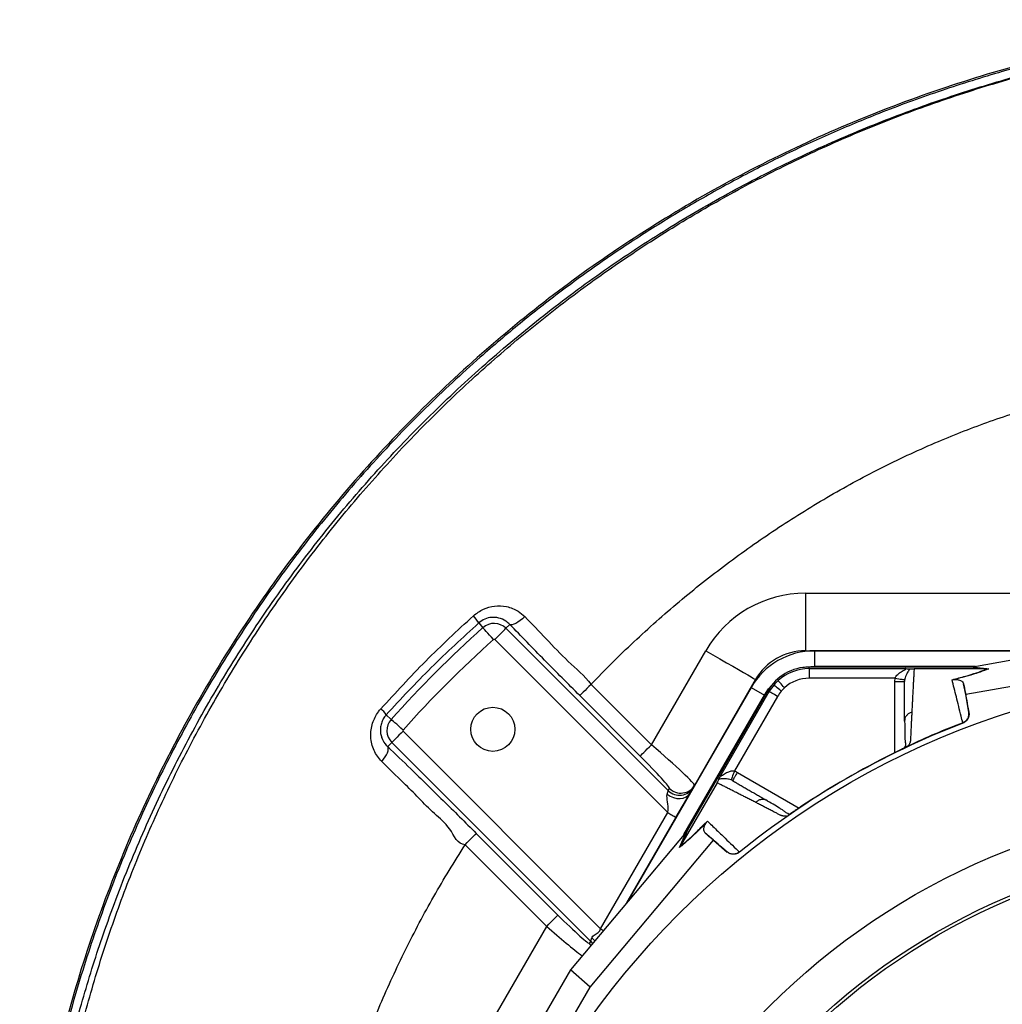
# Model space of a CAD drawing. Header units: millimetres. Extents: x 11 to 919, y 10 to 1899.
# Tile 19 of 23: x 11 to 319, y 1589 to 1897. Entities that reach past the tile are written whole.
import ezdxf

# ---------------------------------------------------------------- set-up
doc = ezdxf.new("R2010")
doc.units = ezdxf.units.MM

msp = doc.modelspace()

# ---------------------------------------------------------------- linework, layer by layer
at = {"color": 7, "linetype": 'Continuous', "lineweight": 25}
for p, q in [((257.1, 1717.65), (257.1, 1699.65)), ((257.1, 1717.65), (542.31, 1717.65)), ((154.86, 1708.34), (156.19, 1706.86)), ((164.61, 1707.87), (163.4, 1706.66)), ((163.4, 1706.66), (214.18, 1655.88)), ((309.45, 1694.65), (364.76, 1704.44)), ((214, 1649), (159.87, 1703.13)), ((208.94, 1670.22), (225.93, 1699.65)), ((257.1, 1699.65), (337.69, 1699.65)), ((259.99, 1699.62), (259.99, 1694.8)), ((337.57, 1699.62), (259.99, 1699.62)), ((258.26, 1694.05), (258.26, 1694.54)), ((308.57, 1694.54), (258.26, 1694.54)), ((259.99, 1694.8), (310.34, 1694.8)), ((366.37, 1696.39), (307.29, 1685.93)), ((309.14, 1694.59), (308.57, 1694.54)), ((313.91, 1693.95), (308.57, 1694.54)), ((309.14, 1694.59), (314.49, 1694)), ((258.26, 1694.05), (288.32, 1694.05)), ((313.9, 1693.95), (291.12, 1693.95)), ((313.9, 1693.95), (313.91, 1693.95)), ((190.03, 1689.13), (208.94, 1670.22)), ((221.01, 1655.13), (241.52, 1690.65)), ((285.19, 1691.05), (258.26, 1691.05)), ((285.12, 1690.06), (285.19, 1691.05)), ((307.29, 1685.93), (306.63, 1689.24)), ((205.41, 1666.69), (186.5, 1685.6)), ((240.09, 1688.14), (201.3, 1620.95)), ((219.09, 1642.12), (244.27, 1685.72)), ((245.36, 1687.09), (220.2, 1643.52)), ((230.75, 1660.81), (245.79, 1686.85)), ((248.38, 1685.35), (234.91, 1662.02)), ((240.09, 1688.14), (244.27, 1685.72)), ((245.79, 1686.85), (245.36, 1687.09)), ((308.28, 1680.33), (307.29, 1685.93)), ((125.91, 1679.58), (127.49, 1678.17)), ((308.25, 1680.45), (308.28, 1680.33)), ((288.19, 1678.04), (288.12, 1677.6)), ((306.4, 1677), (306.37, 1677.14)), ((131.22, 1674.49), (193.03, 1612.68)), ((126.38, 1669.65), (127.69, 1670.96)), ((189.93, 1608.72), (127.69, 1670.96)), ((288.85, 1669.66), (288.78, 1669.61)), ((229.44, 1658.34), (218.05, 1638.61)), ((214.18, 1655.88), (214.57, 1656.57)), ((216.6, 1647.5), (221.01, 1655.13)), ((245.1, 1652.77), (244.68, 1652.92)), ((193.03, 1612.68), (214, 1649)), ((251.69, 1648.2), (251.61, 1648.15)), ((201.22, 1620.85), (216.6, 1647.5)), ((154.12, 1642.49), (179.67, 1616.94)), ((219.67, 1642.81), (183.54, 1599.81)), ((217.71, 1638.12), (219.87, 1643.05)), ((220.2, 1643.52), (218.04, 1638.6)), ((220.2, 1643.52), (219.87, 1643.05)), ((228.3, 1640.33), (225.77, 1642.55)), ((176.14, 1613.41), (150.59, 1638.96)), ((189.7, 1594.39), (228.3, 1640.33)), ((228.3, 1640.33), (232.66, 1636.67)), ((218.04, 1638.6), (218.05, 1638.61)), ((232.66, 1636.67), (232.57, 1636.75)), ((236.37, 1636.73), (236.47, 1636.63)), ((97.52, 1477.24), (176.14, 1613.41)), ((189.54, 1608.03), (189.93, 1608.72)), ((183.54, 1599.81), (148.59, 1539.28)), ((189.7, 1594.39), (183.54, 1599.81)), ((156.36, 1536.64), (189.7, 1594.39))]:
    msp.add_line(p, q, dxfattribs=at)
at = {"color": 1, "linetype": 'Continuous', "lineweight": 25}
for p, q in [((257.1, 1699.65), (257.1, 1699.44)), ((241.52, 1690.65), (241.69, 1690.54)), ((285.12, 1667.76), (285.12, 1690.06)), ((235.81, 1661.59), (255.13, 1650.44)), ((190, 1607.5), (189.54, 1608.03))]:
    msp.add_line(p, q, dxfattribs=at)
at = {"color": 7, "linetype": 'Continuous', "lineweight": 25, "flags": 128}
for points in [[(169.29, 1710.31), (168.58, 1709.67), (167.87, 1709.09), (167.16, 1708.6), (166.49, 1708.2), (165.87, 1707.93), (165.34, 1707.78), (164.92, 1707.76), (164.61, 1707.87)], [(159.52, 1703.14), (158.89, 1703.85), (158.28, 1704.52), (157.72, 1705.15), (157.22, 1705.71), (156.81, 1706.17), (156.49, 1706.53), (156.28, 1706.76), (156.19, 1706.86)], [(159.87, 1703.13), (160.53, 1703.8), (161.18, 1704.44), (161.77, 1705.04), (162.3, 1705.57), (162.74, 1706.01), (163.08, 1706.34), (163.3, 1706.57), (163.4, 1706.66)], [(225.93, 1699.65), (228.15, 1698.37), (230.32, 1697.11), (232.4, 1695.91), (234.35, 1694.78), (236.14, 1693.75), (237.71, 1692.84), (239.04, 1692.07), (240.11, 1691.46), (240.88, 1691.01), (241.36, 1690.74), (241.52, 1690.65)], [(256.14, 1694.39), (257.62, 1694.65), (259.99, 1694.8)], [(190.03, 1689.13), (189.37, 1688.46), (188.72, 1687.82), (188.13, 1687.22), (187.6, 1686.7), (187.16, 1686.26), (186.82, 1685.92), (186.6, 1685.7), (186.5, 1685.6)], [(244.27, 1685.72), (245.59, 1687.7), (246.55, 1688.86)], [(249.56, 1687.02), (249.12, 1687.39), (248.7, 1687.75), (248.31, 1688.08), (247.97, 1688.37), (247.69, 1688.61), (247.47, 1688.8), (247.33, 1688.91), (247.27, 1688.96)], [(250.58, 1688.08), (250.19, 1688.5), (249.82, 1688.91), (249.48, 1689.29), (249.18, 1689.62), (248.92, 1689.89), (248.73, 1690.1), (248.61, 1690.24), (248.56, 1690.29)], [(285.19, 1691.05), (285.76, 1690.96), (286.3, 1690.88), (286.8, 1690.8), (287.25, 1690.73), (287.61, 1690.67), (287.89, 1690.63), (288.08, 1690.6), (288.15, 1690.59)], [(248.38, 1685.35), (247.89, 1685.63), (247.41, 1685.91), (246.97, 1686.17), (246.58, 1686.39), (246.25, 1686.58), (246.01, 1686.72), (245.85, 1686.81), (245.79, 1686.85)], [(131.21, 1674.84), (130.51, 1675.47), (129.83, 1676.07), (129.2, 1676.64), (128.65, 1677.13), (128.18, 1677.55), (127.83, 1677.87), (127.59, 1678.08), (127.49, 1678.17)], [(131.22, 1674.49), (130.55, 1673.82), (129.91, 1673.18), (129.32, 1672.58), (128.79, 1672.06), (128.35, 1671.61), (128.01, 1671.28), (127.79, 1671.06), (127.69, 1670.96)], [(205.41, 1666.69), (205.51, 1666.79), (205.73, 1667.01), (206.07, 1667.35), (206.51, 1667.79), (207.03, 1668.32), (207.63, 1668.91), (208.27, 1669.56), (208.94, 1670.22)], [(124.51, 1665.02), (125.08, 1665.7), (125.58, 1666.4), (125.99, 1667.08), (126.3, 1667.74), (126.5, 1668.34), (126.58, 1668.87), (126.54, 1669.31), (126.38, 1669.65)], [(234.91, 1662.02), (234.71, 1661.49), (234.51, 1660.98), (234.33, 1660.5), (234.17, 1660.08), (234.03, 1659.74), (233.93, 1659.47), (233.86, 1659.3), (233.83, 1659.23)], [(213.85, 1654.8), (214.02, 1655.36), (214.13, 1655.72), (214.18, 1655.88)], [(213.85, 1654.8), (214.77, 1654.18), (215.78, 1653.72), (216.83, 1653.46), (217.87, 1653.4), (218.86, 1653.55), (219.74, 1653.9), (220.47, 1654.44), (221.01, 1655.13)], [(214, 1649), (214.35, 1648.8), (214.7, 1648.6), (215.04, 1648.4), (215.37, 1648.21), (215.7, 1648.02), (216.01, 1647.84), (216.32, 1647.66), (216.6, 1647.5)], [(150.59, 1638.96), (151.25, 1639.63), (151.9, 1640.27), (152.49, 1640.87), (153.02, 1641.39), (153.46, 1641.83), (153.8, 1642.17), (154.02, 1642.39), (154.12, 1642.49)], [(176.14, 1613.41), (176.81, 1614.08), (177.45, 1614.72), (178.04, 1615.32), (178.57, 1615.84), (179.01, 1616.28), (179.35, 1616.62), (179.57, 1616.84), (179.67, 1616.94)], [(189.93, 1608.72), (189.98, 1608.88), (190.09, 1609.24), (190.26, 1609.8)]]:
    msp.add_lwpolyline(points, dxfattribs=at)
at = {"color": 1, "linetype": 'Continuous', "lineweight": 25, "flags": 128}
for points in [[(193.03, 1612.68), (193.38, 1612.47), (193.73, 1612.27), (193.92, 1612.16)], [(189.93, 1608.72), (190.46, 1608.09), (190.48, 1608.07)], [(190.26, 1609.8), (190.87, 1609.22), (191.16, 1608.88)]]:
    msp.add_lwpolyline(points, dxfattribs=at)
at = {"color": 7, "linetype": 'Continuous', "lineweight": 25}
for centre, radius in [((399.71, 1434.65), 258.01), ((159.29, 1675.06), 6.9), ((399.71, 1434.65), 217.51), ((399.71, 1434.65), 204), ((399.71, 1434.65), 203)]:
    msp.add_circle(centre, radius, dxfattribs=at)
for centre, radius, start, end in [((257.1, 1681.65), 36, 90, 150), ((144.95, 1702.73), 11.39, 29.5119, 43.5718), ((399.71, 1434.65), 365.25, 131.8153, 138.1847), ((159.69, 1702.95), 5.25, 45, 131.8153), ((399.71, 1434.65), 360.26, 131.8153, 138.1847), ((159.69, 1702.95), 0.255, 45, 131.8153), ((259.99, 1676.65), 22.98, 90, 150), ((257.1, 1681.65), 18, 90, 150), ((258.26, 1679.65), 14.9, 90, 150), ((258.26, 1679.65), 14.4, 90, 132.3248), ((258.26, 1679.65), 14.4, 139.6989, 150), ((258.26, 1679.65), 14.4, 132.3248, 139.6989), ((258.26, 1679.65), 11.4, 90, 132.3248), ((258.26, 1679.65), 11.4, 139.6989, 150), ((258.26, 1679.65), 11.4, 132.3248, 139.6989), ((118.61, 1674.76), 8.75, 33.4338, 50.026), ((131.4, 1674.67), 5.25, 138.1847, 225), ((399.71, 1434.65), 259.7, 111.0565, 128.9435), ((131.4, 1674.67), 0.255, 138.1847, 225), ((218.11, 1660.1), 5, 224.9971, 329.9434), ((217.71, 1659.42), 5, 224.9972, 329.9433)]:
    msp.add_arc(centre, radius, start, end, dxfattribs=at)
for centre, major_axis, ratio, start_param, end_param in [((307.91, 1694.65), (17.02, 2.99), 0.015428, 4.781806, 4.800012), ((208.59, 1669.61), (13.84, -12.02), 0.037769, 0.00732, 1.578116), ((205.06, 1666.08), (-9.51, 9.52), 0.050613, 3.155191, 4.725987), ((220.44, 1644.14), (11.1, 13.24), 0.015428, 4.624766, 4.642972), ((180.02, 1617.55), (-9.51, 9.52), 0.050613, 1.584394, 3.155191)]:
    msp.add_ellipse(centre, major_axis=major_axis, ratio=ratio, start_param=start_param, end_param=end_param, dxfattribs=at)
at = {"color": 1, "linetype": 'Continuous', "lineweight": 25}
msp.add_ellipse((176.49, 1614.02), major_axis=(13.84, -12.02), ratio=0.037769, start_param=4.719709, end_param=5.628768, dxfattribs=at)
at = {"color": 7, "linetype": 'Continuous', "lineweight": 25}
for points, knots in [([(399.4, 1897.09), (378.93, 1894.97), (358.56, 1891.48), (328.36, 1884.18), (318.36, 1881.4), (298.51, 1875.16), (288.68, 1871.68), (259.74, 1860.22), (241.1, 1851.19), (205.4, 1830.59), (188.34, 1819.02), (156.04, 1793.46), (140.78, 1779.47), (112.4, 1749.33), (99.27, 1733.19), (75.56, 1699.16), (64.96, 1681.28), (46.51, 1644.27), (38.67, 1625.15), (25.87, 1586.03), (20.9, 1566.01), (13.9, 1525.34), (11.87, 1504.69), (11.25, 1478.69), (11.22, 1473.48), (11.37, 1463.06), (11.57, 1457.87), (12.47, 1442.35), (13.52, 1432.08), (17.94, 1401.55), (22.6, 1381.59), (41.39, 1323.5), (60.33, 1287.16), (97.53, 1238.34), (111.37, 1223.04), (141.49, 1194.92), (157.79, 1182.13), (175.05, 1170.84)], [0, 0, 0, 0, 0.0625, 0.0625, 0.09375, 0.09375, 0.125, 0.125, 0.1875, 0.1875, 0.25, 0.25, 0.3125, 0.3125, 0.375, 0.375, 0.4375, 0.4375, 0.5, 0.5, 0.5625, 0.5625, 0.625, 0.625, 0.640625, 0.640625, 0.65625, 0.65625, 0.6875, 0.6875, 0.75, 0.75, 0.875, 0.875, 0.9375, 0.9375, 1, 1, 1, 1]), ([(399.45, 1896.57), (391.35, 1895.6), (376.73, 1893.87), (355.77, 1890.05), (336.52, 1885.77), (317.46, 1880.64), (298.66, 1874.69), (281.21, 1868.29), (265.08, 1861.59), (250.25, 1854.74), (235.69, 1847.32), (221.42, 1839.34), (207.47, 1830.83), (193.86, 1821.78), (180.62, 1812.21), (167.75, 1802.14), (153.46, 1790.03), (138.02, 1775.64), (121.74, 1758.7), (106.43, 1740.9), (92.14, 1722.29), (78.92, 1702.94), (66.79, 1682.88), (55.79, 1662.19), (45.94, 1640.92), (37.29, 1619.14), (29.86, 1596.91), (23.67, 1574.3), (19.15, 1553.32), (15.98, 1534.09), (13.66, 1515.23), (12.09, 1494.78), (11.56, 1472.8), (12.26, 1451.46), (14.15, 1430.84), (17.09, 1410.99), (21.11, 1391.34), (26.22, 1371.95), (32.4, 1352.86), (39.6, 1334.18), (47.81, 1315.97), (57, 1298.27), (67.15, 1281.11), (78.25, 1264.54), (90.24, 1248.62), (102.9, 1233.58), (116.17, 1219.45), (129.96, 1206.22), (144.45, 1193.74), (159.52, 1181.98), (170.07, 1174.84), (175.34, 1171.28)], [0, 0, 0, 0, 0.024767, 0.044709, 0.06468, 0.084659, 0.104626, 0.124565, 0.141104, 0.15765, 0.174189, 0.190729, 0.207274, 0.223813, 0.240353, 0.256899, 0.273438, 0.297207, 0.320995, 0.344764, 0.368476, 0.392207, 0.415919, 0.439631, 0.46336, 0.487071, 0.510784, 0.534514, 0.558227, 0.575955, 0.593683, 0.615937, 0.638205, 0.660453, 0.680747, 0.701057, 0.721351, 0.741645, 0.761954, 0.782248, 0.80242, 0.822607, 0.842779, 0.862951, 0.883137, 0.903309, 0.922621, 0.941974, 0.961339, 0.98069, 1, 1, 1, 1]), ([(366.75, 1114.97), (360.71, 1115.17), (348.6, 1115.56), (330.5, 1117.32), (312.5, 1119.93), (294.67, 1123.45), (276.42, 1128.03), (257.8, 1133.8), (238.9, 1140.85), (220.39, 1148.95), (202.36, 1158.06), (184.89, 1168.14), (168.01, 1179.18), (151.78, 1191.19), (136.22, 1204.14), (121.39, 1217.97), (107.34, 1232.6), (94.15, 1247.96), (81.87, 1264), (70.53, 1280.72), (60.16, 1298.07), (50.76, 1316.01), (42.38, 1334.44), (35.05, 1353.28), (28.81, 1372.44), (23.71, 1391.89), (19.74, 1411.59), (16.84, 1431.51), (15.04, 1451.57), (14.3, 1471.66), (14.63, 1491.88), (16.02, 1512.2), (18.4, 1532.6), (21.78, 1552.88), (26.13, 1572.98), (31.44, 1592.82), (38.03, 1613.33), (46.08, 1634.45), (55.74, 1656.06), (66.62, 1677.12), (78.64, 1697.56), (91.77, 1717.25), (105.96, 1736.15), (121.21, 1754.18), (137.47, 1771.36), (154.69, 1787.63), (172.78, 1802.91), (191.67, 1817.15), (211.23, 1830.22), (231.4, 1842.11), (252.11, 1852.82), (272.91, 1862.16), (293.69, 1870.19), (314.37, 1877), (335.39, 1882.8), (356.66, 1887.57), (378.11, 1891.4), (392.51, 1893.1), (399.71, 1893.95)], [0, 0, 0, 0, 0.015344, 0.030717, 0.046101, 0.061474, 0.076817, 0.093822, 0.11088, 0.127964, 0.145049, 0.162107, 0.179112, 0.19618, 0.213301, 0.230451, 0.247601, 0.264725, 0.281794, 0.298835, 0.31593, 0.333053, 0.350177, 0.367273, 0.384315, 0.401262, 0.418258, 0.435282, 0.452311, 0.469316, 0.486269, 0.503595, 0.520961, 0.538349, 0.555737, 0.573103, 0.590429, 0.610383, 0.630401, 0.65045, 0.6705, 0.690517, 0.710471, 0.730408, 0.750408, 0.77044, 0.790471, 0.81047, 0.830407, 0.850115, 0.869838, 0.889546, 0.907917, 0.926329, 0.944765, 0.963204, 0.981624, 1, 1, 1, 1]), ([(390.26, 1127.36), (383.67, 1126.94), (370.51, 1126.11), (350.75, 1126.33), (331.08, 1127.61), (311.52, 1130.06), (292.11, 1133.65), (272.89, 1138.39), (253.88, 1144.27), (234.86, 1151.39), (215.89, 1159.78), (197.1, 1169.47), (178.87, 1180.31), (161.31, 1192.26), (144.49, 1205.29), (129.11, 1218.77), (115.12, 1232.52), (102.45, 1246.37), (90.56, 1260.85), (79.49, 1275.91), (69.33, 1291.42), (60.09, 1307.33), (51.74, 1323.59), (44.25, 1340.29), (37.59, 1357.49), (31.79, 1375.18), (26.88, 1393.34), (22.93, 1411.8), (19.96, 1430.52), (17.99, 1449.48), (17.04, 1468.61), (17.12, 1488.53), (18.18, 1509.14), (20.37, 1530.34), (23.62, 1551.36), (27.94, 1572.15), (33.31, 1592.69), (39.72, 1612.93), (47.17, 1632.83), (55.78, 1652.68), (65.59, 1672.4), (76.63, 1691.89), (88.7, 1710.78), (101.78, 1729.01), (115.83, 1746.51), (130.56, 1762.96), (145.86, 1778.37), (161.65, 1792.72), (178.13, 1806.24), (195.26, 1818.88), (213.02, 1830.64), (231.38, 1841.5), (250.29, 1851.43), (270.04, 1860.55), (290.62, 1868.78), (311.96, 1876), (333.62, 1882.15), (355.49, 1887.21), (377.52, 1891.26), (392.32, 1893.04), (399.71, 1893.93)], [0, 0, 0, 0, 0.016615, 0.033169, 0.049689, 0.066203, 0.08274, 0.099329, 0.115998, 0.132758, 0.150404, 0.168121, 0.185887, 0.203686, 0.221503, 0.239323, 0.255064, 0.270782, 0.286466, 0.302105, 0.317705, 0.333004, 0.348298, 0.3636, 0.378925, 0.394602, 0.410328, 0.426113, 0.441967, 0.4579, 0.473926, 0.490013, 0.507879, 0.525699, 0.543481, 0.561236, 0.578977, 0.596719, 0.614481, 0.632279, 0.650967, 0.669688, 0.68843, 0.707181, 0.725932, 0.744671, 0.762535, 0.780367, 0.798171, 0.815963, 0.83376, 0.851579, 0.869432, 0.88733, 0.906138, 0.925006, 0.943834, 0.962602, 0.981321, 1, 1, 1, 1]), ([(190.03, 1689.13), (190.29, 1689.39), (194.91, 1694.23), (204.17, 1703.36), (218.38, 1715.88), (233.24, 1727.57), (248.71, 1738.42), (264.79, 1748.37), (281.45, 1757.36), (298.18, 1765.1), (314.9, 1771.62), (331.49, 1776.94), (348.33, 1781.29), (365.34, 1784.62), (382.47, 1786.98), (393.96, 1787.65), (399.71, 1787.99)], [0, 0, 0, 0, 0.004624, 0.084449, 0.164082, 0.243592, 0.323088, 0.402617, 0.482224, 0.561952, 0.635206, 0.708651, 0.781817, 0.854673, 0.92735, 1, 1, 1, 1]), ([(153.2, 1710.58), (154.22, 1711.34), (156.24, 1712.85), (159.9, 1713.81), (163.03, 1713.69), (165.48, 1712.94), (167.47, 1711.96), (168.63, 1710.91), (169.29, 1710.31)], [0, 0, 0, 0, 0.204938, 0.40705, 0.61936, 0.733815, 0.848258, 1, 1, 1, 1]), ([(124.23, 1681.47), (128.85, 1686.51), (138.1, 1696.62), (148.16, 1705.92), (153.2, 1710.58)], [0, 0, 0, 0, 0.499231, 1, 1, 1, 1]), ([(164.61, 1707.87), (164.2, 1708.24), (163.2, 1709.17), (161.24, 1709.99), (158.97, 1710.18), (156.74, 1709.7), (155.48, 1708.79), (154.86, 1708.34)], [0, 0, 0, 0, 0.157345, 0.395232, 0.611946, 0.809327, 1, 1, 1, 1]), ([(169.29, 1710.31), (171.52, 1708.02), (175.99, 1703.44), (182.76, 1696.15), (188.01, 1691.83), (190.03, 1689.13), (190.03, 1689.13)], [0, 0, 0, 0, 0.332067, 0.664088, 0.999998, 1, 1, 1, 1]), ([(154.86, 1708.34), (149.85, 1703.76), (139.79, 1694.57), (130.54, 1684.58), (125.91, 1679.58)], [0, 0, 0, 0, 0.499232, 1, 1, 1, 1]), ([(186.5, 1685.6), (184.66, 1687.45), (180.96, 1691.15), (175.44, 1696.74), (169.96, 1702.34), (166.39, 1706.03), (164.61, 1707.87)], [0, 0, 0, 0, 0.246729, 0.493459, 0.746729, 1, 1, 1, 1]), ([(258.26, 1694.05), (258.26, 1694.04), (258.26, 1693.96), (258.26, 1693.66), (258.26, 1693.43), (258.26, 1692.84), (258.26, 1692.5), (258.26, 1691.77), (258.26, 1691.4), (258.26, 1691.05)], [0, 0, 0, 0, 0.25, 0.25, 0.5, 0.5, 0.75, 0.75, 1, 1, 1, 1]), ([(285.19, 1691.05), (285.19, 1691.06), (285.2, 1691.07), (285.2, 1691.08), (285.21, 1691.1), (285.23, 1691.16), (285.25, 1691.2), (285.28, 1691.29), (285.31, 1691.34), (285.4, 1691.51), (285.46, 1691.61), (285.68, 1691.92), (285.85, 1692.1), (286.37, 1692.59), (286.76, 1692.86), (287.34, 1693.21), (287.53, 1693.32), (287.92, 1693.52), (288.1, 1693.61), (288.35, 1693.75), (288.43, 1693.79), (288.55, 1693.87), (288.59, 1693.91), (288.61, 1693.98), (288.58, 1694), (288.47, 1694.04), (288.4, 1694.05), (288.32, 1694.05)], [0, 0, 0, 0, 0.003906, 0.003906, 0.007812, 0.015625, 0.03125, 0.03125, 0.0625, 0.0625, 0.125, 0.125, 0.25, 0.25, 0.5, 0.5, 0.625, 0.625, 0.75, 0.75, 0.8125, 0.8125, 0.875, 0.875, 0.9375, 0.9375, 1, 1, 1, 1]), ([(289.8, 1694), (289.79, 1693.97), (289.72, 1693.83), (289.43, 1693.4), (288.91, 1692.67), (288.44, 1691.7), (288.22, 1691.02), (288.17, 1690.66), (288.15, 1690.59)], [0, 0, 0, 0, 0.044059, 0.224375, 0.592587, 0.811393, 0.961189, 1, 1, 1, 1]), ([(288.32, 1694.05), (288.33, 1694.05), (288.39, 1694.05), (288.74, 1694.04), (289.34, 1694.03), (289.65, 1694.01), (289.8, 1694)], [0, 0, 0, 0, 0.005909, 0.105164, 0.552668, 1, 1, 1, 1]), ([(289.8, 1694), (289.85, 1693.99), (290.01, 1693.98), (290.28, 1693.97), (290.65, 1693.95), (290.9, 1693.95), (291.05, 1693.95), (291.1, 1693.95)], [0, 0, 0, 0, 0.171794, 0.597024, 0.766211, 0.93736, 1, 1, 1, 1]), ([(291.12, 1693.95), (291.1, 1693.73), (291.08, 1693.3), (291.04, 1692.63), (291.01, 1691.97), (290.97, 1691.29), (290.93, 1690.61), (290.9, 1689.92), (290.86, 1689.23), (290.82, 1688.53), (290.79, 1687.82), (290.75, 1687.11), (290.71, 1686.38), (290.67, 1685.66), (290.63, 1684.92), (290.59, 1684.18), (290.56, 1683.43), (290.52, 1682.67), (290.48, 1681.9), (290.44, 1681.13), (290.41, 1680.61), (290.4, 1680.35)], [0, 0, 0, 0, 0.055211, 0.110128, 0.164753, 0.219086, 0.273129, 0.326884, 0.38035, 0.43353, 0.486425, 0.539036, 0.591365, 0.643413, 0.695181, 0.746671, 0.797884, 0.848822, 0.899487, 0.949879, 1, 1, 1, 1]), ([(302.99, 1690.58), (304.44, 1690.95), (307.38, 1691.7), (310.71, 1692.74), (312.74, 1693.47), (313.67, 1693.85), (313.9, 1693.95)], [0, 0, 0, 0, 0.297916, 0.606786, 0.903166, 1, 1, 1, 1]), ([(314.49, 1694), (314.23, 1693.89), (313.25, 1693.5), (311.46, 1692.85), (308.89, 1692.05), (306.36, 1691.33), (304.42, 1690.84), (303.49, 1690.6)], [0, 0, 0, 0, 0.106677, 0.403092, 0.60777, 0.812344, 1, 1, 1, 1]), ([(313.91, 1693.95), (314.1, 1693.96), (314.3, 1693.96), (314.49, 1694), (314.49, 1694)], [0, 0, 0, 0, 0.976224, 1, 1, 1, 1]), ([(285.12, 1690.06), (285.51, 1690.06), (285.9, 1690.06), (286.63, 1690.06), (286.96, 1690.06), (287.51, 1690.06), (287.74, 1690.06), (288.04, 1690.06), (288.12, 1690.06), (288.12, 1690.06)], [0, 0, 0, 0, 0.25, 0.25, 0.5, 0.5, 0.75, 0.75, 1, 1, 1, 1]), ([(288.15, 1690.59), (288.13, 1690.42), (288.12, 1690.24), (288.12, 1690.06), (288.12, 1690.06)], [0, 0, 0, 0, 0.99989, 1, 1, 1, 1]), ([(288.12, 1677.6), (288.12, 1677.85), (288.12, 1678.34), (288.12, 1679.07), (288.12, 1679.8), (288.12, 1680.52), (288.12, 1681.24), (288.12, 1681.95), (288.12, 1682.66), (288.12, 1683.36), (288.12, 1684.05), (288.12, 1684.74), (288.12, 1685.43), (288.12, 1686.1), (288.12, 1686.78), (288.12, 1687.45), (288.12, 1688.11), (288.12, 1688.77), (288.12, 1689.42), (288.12, 1689.85), (288.12, 1690.06)], [0, 0, 0, 0, 0.052635, 0.105608, 0.158921, 0.212573, 0.266566, 0.320902, 0.37558, 0.430604, 0.485973, 0.541688, 0.597751, 0.654162, 0.710923, 0.768034, 0.825496, 0.883311, 0.941478, 1, 1, 1, 1]), ([(302.99, 1690.58), (303, 1690.58), (303.17, 1690.57), (303.33, 1690.59), (303.49, 1690.6)], [0, 0, 0, 0, 0.0221474, 1, 1, 1, 1]), ([(306.35, 1677.13), (306.18, 1677.82), (305.49, 1680.62), (304.34, 1685.22), (303.44, 1688.81), (302.99, 1690.58)], [0, 0, 0, 0, 0.139801, 0.574995, 1, 1, 1, 1]), ([(303.49, 1690.6), (303.58, 1690.61), (303.87, 1690.64), (304.28, 1690.64), (304.72, 1690.61), (305.41, 1690.44), (306.1, 1690.13), (306.48, 1689.67), (306.58, 1689.36), (306.63, 1689.24)], [0, 0, 0, 0, 0.014357, 0.049627, 0.124372, 0.199441, 0.496384, 0.793755, 1, 1, 1, 1]), ([(306.63, 1689.24), (306.67, 1689.01), (307.07, 1686.85), (307.6, 1683.96), (308.13, 1681.12), (308.25, 1680.45)], [0, 0, 0, 0, 0.08209, 0.78432, 1, 1, 1, 1]), ([(124.51, 1665.02), (124.03, 1665.54), (123.08, 1666.58), (122.04, 1668.46), (121.34, 1670.5), (121.03, 1672.67), (121.13, 1674.87), (121.59, 1676.94), (122.39, 1678.85), (123.28, 1680.34), (123.97, 1681.16), (124.23, 1681.47)], [0, 0, 0, 0, 0.121278, 0.24257, 0.365746, 0.488881, 0.607695, 0.726442, 0.831298, 0.936129, 1, 1, 1, 1]), ([(125.91, 1679.58), (125.56, 1679.2), (125.25, 1678.77), (124.87, 1678.1), (124.76, 1677.87), (124.56, 1677.4), (124.47, 1677.16), (124.25, 1676.43), (124.16, 1675.96), (124.08, 1675.02), (124.09, 1674.55), (124.18, 1673.66), (124.27, 1673.23), (124.52, 1672.41), (124.68, 1672.01), (125.26, 1670.88), (125.76, 1670.22), (126.38, 1669.65)], [0, 0, 0, 0, 0.125, 0.125, 0.1875, 0.1875, 0.25, 0.25, 0.375, 0.375, 0.5, 0.5, 0.625, 0.625, 0.75, 0.75, 1, 1, 1, 1]), ([(290.4, 1680.35), (290.39, 1680.11), (290.36, 1679.62), (290.33, 1678.88), (290.29, 1678.13), (290.25, 1677.37), (290.21, 1676.38), (290.15, 1675.14), (290.09, 1673.88), (290.04, 1672.85), (290.02, 1672.24), (290, 1671.79), (289.97, 1671.53), (289.93, 1671.3), (289.88, 1671.06), (289.79, 1670.8), (289.66, 1670.51), (289.51, 1670.2), (289.39, 1669.98), (289.33, 1669.87)], [0, 0, 0, 0, 0.077777, 0.1552, 0.232272, 0.308995, 0.385372, 0.530526, 0.674474, 0.747423, 0.819615, 0.846383, 0.869761, 0.889755, 0.906383, 0.929523, 0.9528, 0.976272, 1, 1, 1, 1]), ([(306.37, 1677.14), (306.67, 1677.29), (307.28, 1677.59), (307.93, 1678.39), (308.3, 1679.36), (308.31, 1680.08), (308.25, 1680.44), (308.25, 1680.45)], [0, 0, 0, 0, 0.243075, 0.48611, 0.730219, 0.994535, 1, 1, 1, 1]), ([(308.28, 1680.33), (308.3, 1679.99), (308.36, 1679.31), (308, 1678.34), (307.36, 1677.49), (306.73, 1677.17), (306.4, 1677)], [0, 0, 0, 0, 0.244925, 0.489853, 0.734704, 1, 1, 1, 1]), ([(288.15, 1678.05), (288.18, 1676.35), (288.21, 1673.95), (288.23, 1671.34), (288.55, 1670.22), (288.19, 1669.5), (288.06, 1669.24)], [0, 0, 0, 0, 0.578264, 0.819399, 0.935238, 1, 1, 1, 1]), ([(289.33, 1669.87), (289.29, 1669.86), (289.22, 1669.82), (289.12, 1669.78), (289.03, 1669.73), (288.94, 1669.69), (288.88, 1669.67), (288.85, 1669.66)], [0, 0, 0, 0, 0.212576, 0.416535, 0.614103, 0.807726, 1, 1, 1, 1]), ([(126.38, 1669.65), (128.78, 1667.34), (132.8, 1663.48), (138.63, 1657.81), (143.72, 1652.81), (148.9, 1647.7), (152.38, 1644.23), (154.12, 1642.49)], [0, 0, 0, 0, 0.268827, 0.449631, 0.630436, 0.815218, 1, 1, 1, 1]), ([(288.78, 1669.61), (288.74, 1669.59), (288.66, 1669.55), (288.53, 1669.48), (288.39, 1669.41), (288.25, 1669.33), (288.1, 1669.26), (287.94, 1669.17), (287.78, 1669.09), (287.61, 1669), (287.43, 1668.92), (287.25, 1668.82), (287.06, 1668.73), (286.87, 1668.63), (286.61, 1668.5), (286.27, 1668.33), (285.87, 1668.13), (285.45, 1667.92), (285.03, 1667.71), (284.74, 1667.57), (284.59, 1667.5)], [0, 0, 0, 0, 0.044249, 0.088103, 0.131644, 0.174955, 0.21812, 0.261226, 0.304357, 0.347601, 0.391041, 0.434763, 0.478847, 0.523375, 0.568424, 0.654803, 0.740537, 0.826241, 0.912528, 1, 1, 1, 1]), ([(150.59, 1638.96), (150.59, 1638.96), (148.3, 1638.96), (146.11, 1644.61), (140.88, 1648.52), (136.16, 1653.62), (130.58, 1659.05), (126.76, 1662.8), (124.51, 1665.02)], [0, 0, 0, 0, 0.000001, 0.180838, 0.361673, 0.546459, 0.731243, 1, 1, 1, 1]), ([(230.06, 1659.51), (230.13, 1659.65), (230.27, 1659.93), (230.56, 1660.46), (230.72, 1660.75), (230.75, 1660.81), (230.75, 1660.81)], [0, 0, 0, 0, 0.4569138, 0.9038345, 0.9940899, 1, 1, 1, 1]), ([(230.75, 1660.81), (230.73, 1660.76), (230.68, 1660.66), (230.66, 1660.55), (230.7, 1660.51), (230.81, 1660.53), (231.04, 1660.65), (231.66, 1661.06), (232.63, 1661.64), (233.75, 1662.03), (234.48, 1662.1), (234.82, 1662.04), (234.91, 1662.02)], [0, 0, 0, 0, 0.046702, 0.091705, 0.129793, 0.175969, 0.21514, 0.336069, 0.635646, 0.828398, 0.953946, 1, 1, 1, 1]), ([(235.81, 1661.59), (235.61, 1661.25), (235.42, 1660.91), (235.05, 1660.29), (234.89, 1660), (234.61, 1659.52), (234.5, 1659.32), (234.35, 1659.06), (234.31, 1659), (234.31, 1659)], [0, 0, 0, 0, 0.25, 0.25, 0.5, 0.5, 0.75, 0.75, 1, 1, 1, 1]), ([(229.44, 1658.34), (229.48, 1658.41), (229.57, 1658.57), (229.73, 1658.84), (229.91, 1659.19), (230, 1659.38), (230.06, 1659.51)], [0, 0, 0, 0, 0.1169217, 0.2691851, 0.5402506, 1, 1, 1, 1]), ([(241.58, 1652.16), (241.37, 1652.27), (240.95, 1652.49), (240.32, 1652.81), (239.71, 1653.12), (239.09, 1653.44), (238.49, 1653.75), (237.88, 1654.05), (237.29, 1654.36), (236.69, 1654.66), (236.11, 1654.96), (235.52, 1655.26), (234.95, 1655.55), (234.37, 1655.84), (233.81, 1656.13), (233.24, 1656.41), (232.69, 1656.7), (232.13, 1656.98), (231.59, 1657.26), (231.04, 1657.53), (230.5, 1657.8), (229.97, 1658.07), (229.62, 1658.25), (229.44, 1658.34)], [0, 0, 0, 0, 0.045336, 0.090894, 0.136674, 0.182678, 0.228907, 0.275362, 0.322044, 0.368954, 0.416093, 0.463462, 0.511063, 0.558896, 0.606962, 0.655262, 0.703798, 0.752569, 0.801578, 0.850824, 0.900309, 0.950034, 1, 1, 1, 1]), ([(233.83, 1659.23), (233.55, 1659.32), (233.22, 1659.43), (232.56, 1659.54), (231.65, 1659.61), (230.76, 1659.53), (230.24, 1659.49), (230.09, 1659.5), (230.06, 1659.51)], [0, 0, 0, 0, 0.157455, 0.18836, 0.407232, 0.775554, 0.955925, 1, 1, 1, 1]), ([(234.31, 1659), (234.31, 1659), (234.18, 1659.12), (234.01, 1659.18), (233.83, 1659.23)], [0, 0, 0, 0, 0.000156, 1, 1, 1, 1]), ([(234.31, 1659), (234.51, 1658.88), (234.9, 1658.66), (235.5, 1658.31), (236.1, 1657.96), (236.71, 1657.61), (237.32, 1657.26), (237.94, 1656.9), (238.57, 1656.54), (239.2, 1656.17), (239.83, 1655.81), (240.47, 1655.44), (241.12, 1655.07), (241.77, 1654.69), (242.42, 1654.31), (243.08, 1653.93), (243.75, 1653.55), (244.42, 1653.16), (244.88, 1652.9), (245.1, 1652.77)], [0, 0, 0, 0, 0.061953, 0.123509, 0.18467, 0.245435, 0.305808, 0.365787, 0.425376, 0.484574, 0.543383, 0.601804, 0.659839, 0.717488, 0.774754, 0.831636, 0.888137, 0.944258, 1, 1, 1, 1]), ([(214, 1649), (214.02, 1649.07), (214.2, 1649.72), (214.11, 1651.37), (213.81, 1653.2), (213.76, 1654.44), (213.84, 1654.75), (213.85, 1654.8)], [0, 0, 0, 0, 0.037061, 0.321415, 0.773516, 0.958142, 1, 1, 1, 1]), ([(251.19, 1647.85), (251.12, 1647.85), (250.98, 1647.85), (250.77, 1647.86), (250.58, 1647.87), (250.39, 1647.89), (250.21, 1647.91), (250.04, 1647.94), (249.88, 1647.98), (249.72, 1648.02), (249.53, 1648.08), (249.3, 1648.18), (248.97, 1648.34), (248.58, 1648.55), (248.14, 1648.78), (247.41, 1649.16), (246.4, 1649.68), (245.16, 1650.32), (243.94, 1650.95), (242.74, 1651.57), (241.97, 1651.96), (241.58, 1652.16)], [0, 0, 0, 0, 0.013423, 0.026738, 0.039956, 0.053088, 0.066144, 0.079134, 0.09207, 0.104963, 0.117824, 0.141662, 0.172831, 0.217057, 0.263491, 0.312127, 0.449156, 0.58733, 0.723761, 0.861313, 1, 1, 1, 1]), ([(251.97, 1648.63), (251.83, 1648.66), (251.24, 1648.77), (250.7, 1649.29), (249.88, 1649.83), (248.67, 1650.62), (246.94, 1651.66), (245.47, 1652.51), (244.7, 1652.96)], [0, 0, 0, 0, 0.0384053, 0.1575854, 0.2772594, 0.4055055, 0.6863692, 1, 1, 1, 1]), ([(255.61, 1650.76), (255.54, 1650.72), (255.41, 1650.63), (255.21, 1650.5), (255.01, 1650.36), (254.82, 1650.23), (254.62, 1650.11), (254.43, 1649.98), (254.24, 1649.85), (254.05, 1649.73), (253.87, 1649.61), (253.63, 1649.45), (253.34, 1649.26), (253.01, 1649.05), (252.71, 1648.85), (252.42, 1648.66), (252.15, 1648.49), (251.91, 1648.34), (251.76, 1648.25), (251.69, 1648.2)], [0, 0, 0, 0, 0.043919, 0.087472, 0.13073, 0.173768, 0.216664, 0.259492, 0.30233, 0.345255, 0.388344, 0.431671, 0.51489, 0.596546, 0.677156, 0.757259, 0.837405, 0.91814, 1, 1, 1, 1]), ([(255.61, 1650.77), (255.23, 1650.51), (254.46, 1650), (253.37, 1649.28), (252.51, 1648.72), (252.17, 1648.51), (252.06, 1648.44)], [0, 0, 0, 0, 0.272034, 0.551472, 0.845021, 1, 1, 1, 1]), ([(226.15, 1645.95), (225.48, 1645.26), (224.09, 1643.83), (222.2, 1642), (220.22, 1640.18), (218.77, 1638.94), (217.93, 1638.29), (217.71, 1638.12)], [0, 0, 0, 0, 0.187655, 0.392203, 0.596857, 0.893341, 1, 1, 1, 1]), ([(218.05, 1638.61), (218.25, 1638.76), (219.05, 1639.38), (220.67, 1640.75), (223.22, 1643.1), (225.34, 1645.27), (226.42, 1646.37)], [0, 0, 0, 0, 0.096818, 0.393267, 0.691598, 1, 1, 1, 1]), ([(225.77, 1642.55), (225.65, 1642.66), (225.55, 1642.79), (225.4, 1643.12), (225.35, 1643.3), (225.32, 1643.64), (225.32, 1643.76), (225.33, 1644.03), (225.35, 1644.18), (225.41, 1644.43), (225.43, 1644.51), (225.48, 1644.7), (225.52, 1644.8), (225.61, 1645.03), (225.66, 1645.16), (225.78, 1645.39), (225.83, 1645.47), (225.92, 1645.62), (225.96, 1645.67), (226.04, 1645.8), (226.09, 1645.87), (226.15, 1645.95)], [0, 0, 0, 0, 0.25, 0.25, 0.5, 0.5, 0.625, 0.625, 0.75, 0.75, 0.8125, 0.8125, 0.875, 0.875, 0.9375, 0.9375, 0.96875, 0.96875, 0.984375, 0.984375, 1, 1, 1, 1]), ([(226.42, 1646.37), (226.88, 1645.93), (228.32, 1644.53), (231.24, 1641.7), (234.16, 1638.88), (236.06, 1637.05), (236.39, 1636.74)], [0, 0, 0, 0, 0.1488341, 0.4760209, 0.9112013, 1, 1, 1, 1]), ([(232.57, 1636.75), (232.25, 1637.03), (230.24, 1638.74), (227.97, 1640.67), (226.12, 1642.25), (225.77, 1642.55)], [0, 0, 0, 0, 0.133372, 0.835602, 1, 1, 1, 1]), ([(97.52, 1477.24), (98.04, 1483.72), (99.06, 1496.64), (102, 1515.81), (105.94, 1534.69), (110.94, 1553.26), (116.94, 1571.36), (123.91, 1589), (131.82, 1606.13), (140.62, 1622.87), (147.26, 1633.6), (150.59, 1638.96)], [0, 0, 0, 0, 0.113312, 0.225908, 0.337939, 0.449562, 0.560982, 0.670421, 0.780059, 0.889948, 1, 1, 1, 1]), ([(217.71, 1638.12), (217.72, 1638.12), (217.84, 1638.27), (217.94, 1638.44), (218.04, 1638.6)], [0, 0, 0, 0, 0.023756, 1, 1, 1, 1]), ([(232.57, 1636.75), (232.57, 1636.75), (232.85, 1636.51), (233.48, 1636.16), (234.51, 1636), (235.53, 1636.17), (236.09, 1636.54), (236.37, 1636.73)], [0, 0, 0, 0, 0.005471, 0.269781, 0.513889, 0.756923, 1, 1, 1, 1]), ([(236.47, 1636.63), (236.19, 1636.44), (235.62, 1636.07), (234.6, 1635.91), (233.55, 1636.07), (232.96, 1636.46), (232.66, 1636.67)], [0, 0, 0, 0, 0.244596, 0.489193, 0.733876, 1, 1, 1, 1]), ([(190.26, 1609.8), (190.35, 1609.98), (190.46, 1610.2), (190.99, 1610.69), (191.72, 1611.08), (192.44, 1611.66), (192.82, 1612.14), (192.95, 1612.46), (193.03, 1612.68)], [0, 0, 0, 0, 0.193832, 0.244739, 0.604132, 0.78429, 0.850847, 1, 1, 1, 1])]:
    msp.add_open_spline(points, degree=3, knots=knots, dxfattribs=at)
at = {"color": 1, "linetype": 'Continuous', "lineweight": 25}
for points, knots in [([(290.4, 1680.35), (290.09, 1680.25), (289.46, 1680.04), (288.72, 1679.38), (288.27, 1678.67), (288.21, 1678.2), (288.19, 1678.04)], [0, 0, 0, 0, 0.2758148, 0.5676177, 0.8594165, 1, 1, 1, 1]), ([(244.68, 1652.92), (244.54, 1652.98), (244.1, 1653.17), (243.26, 1653.13), (242.31, 1652.82), (241.82, 1652.38), (241.58, 1652.16)], [0, 0, 0, 0, 0.14059, 0.432388, 0.724189, 1, 1, 1, 1])]:
    msp.add_open_spline(points, degree=3, knots=knots, dxfattribs=at)
at = {"color": 7, "linetype": 'Continuous', "lineweight": 25}
for points in [[(306.36, 1677.14), (303.48, 1676.03), (297.76, 1673.71), (292.12, 1671.18), (289.33, 1669.87)], [(284.59, 1667.5), (274.59, 1662.55), (264.9, 1656.96), (255.61, 1650.76)], [(234.91, 1662.02), (235.22, 1661.9), (235.52, 1661.76), (235.81, 1661.59)], [(226.15, 1645.95), (226.25, 1646.08), (226.34, 1646.22), (226.42, 1646.37)]]:
    msp.add_open_spline(points, degree=3, dxfattribs=at)

doc.saveas('drawing.dxf')
